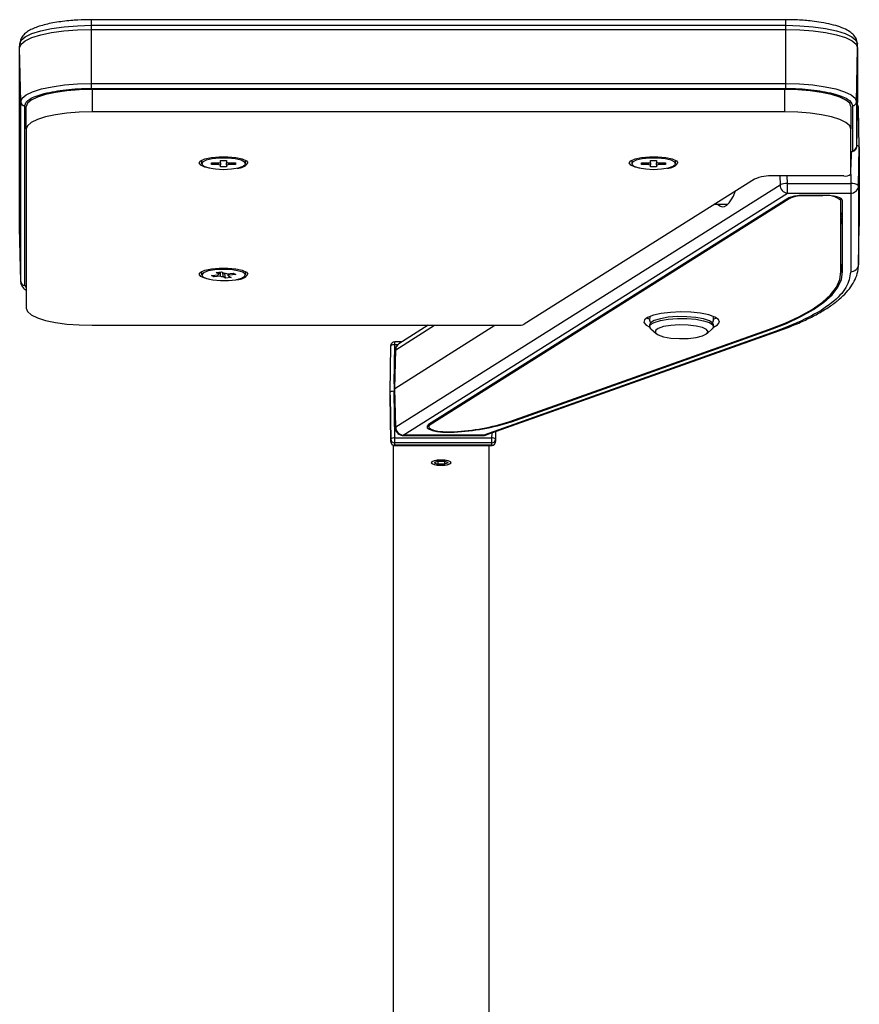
# Model space of a CAD drawing. Header units: millimetres. Extents: x 1012 to 2213, y 714 to 2692.
# Tile 7 of 8: x 1075 to 1180, y 2569 to 2692. Entities that reach past the tile are written whole.
import ezdxf

# ---------------------------------------------------------------- set-up
doc = ezdxf.new("R2010")
doc.units = ezdxf.units.MM
doc.header["$LTSCALE"] = 20

msp = doc.modelspace()

# ---------------------------------------------------------------- linework, layer by layer
at = {"color": 7, "linetype": 'Continuous', "lineweight": 25}
for p, q in [((1171.23, 2692.42), (1084.03, 2692.42)), ((1084.03, 2691.72), (1084.03, 2692.42)), ((1171.23, 2691.72), (1171.23, 2692.42)), ((1084.03, 2691.2), (1084.03, 2691.72)), ((1084.03, 2691.72), (1171.23, 2691.72)), ((1084.03, 2684.4), (1084.03, 2691.2)), ((1084.03, 2691.2), (1171.23, 2691.2)), ((1171.23, 2691.2), (1171.23, 2691.72)), ((1171.23, 2684.4), (1171.23, 2691.2)), ((1075.03, 2688.87), (1075.05, 2689.39)), ((1075.16, 2682.1), (1075.03, 2688.87)), ((1075.03, 2666.31), (1075.03, 2688.87)), ((1180.11, 2682.1), (1180.23, 2688.87)), ((1180.23, 2688.87), (1180.22, 2689.39)), ((1180.23, 2688.87), (1180.23, 2683.13)), ((1084.03, 2683.8), (1084.03, 2684.4)), ((1084.03, 2684.4), (1171.23, 2684.4)), ((1084.03, 2683.8), (1171.23, 2683.8)), ((1171.13, 2683.72), (1084.13, 2683.72)), ((1084.13, 2683.65), (1084.13, 2683.72)), ((1084.13, 2683.65), (1084.13, 2680.84)), ((1171.13, 2683.65), (1084.13, 2683.65)), ((1171.13, 2683.65), (1171.13, 2683.72)), ((1171.13, 2680.84), (1171.13, 2683.65)), ((1171.23, 2683.8), (1171.23, 2684.4)), ((1180.23, 2683.13), (1180.11, 2676.39)), ((1075.16, 2659.54), (1075.16, 2682.1)), ((1075.66, 2659.06), (1075.66, 2681.63)), ((1075.85, 2678.7), (1075.85, 2681.51)), ((1179.41, 2681.51), (1179.41, 2678.7)), ((1179.61, 2681.63), (1179.61, 2675.92)), ((1180.11, 2682.1), (1180.11, 2676.39)), ((1180.46, 2676.44), (1180.38, 2681.27)), ((1171.13, 2680.84), (1084.13, 2680.84)), ((1075.85, 2678.7), (1075.85, 2656.18)), ((1179.41, 2673.03), (1179.41, 2678.7)), ((1180.04, 2676.29), (1180.11, 2676.39)), ((1180.38, 2671.57), (1180.46, 2676.44)), ((1180.46, 2676.44), (1180.46, 2666.56)), ((1179.45, 2675.84), (1179.41, 2673.9)), ((1097.89, 2674.77), (1097.88, 2674.72)), ((1097.88, 2674.72), (1097.88, 2674.33)), ((1099.13, 2674.43), (1100.04, 2674.43)), ((1099.13, 2674.23), (1099.13, 2674.43)), ((1099.13, 2674.23), (1099.23, 2674.43)), ((1100.04, 2674.23), (1099.13, 2674.23)), ((1100.04, 2674.23), (1100.06, 2674.43)), ((1100.26, 2674.72), (1101, 2674.72)), ((1100.26, 2674.48), (1100.26, 2674.72)), ((1100.26, 2673.94), (1100.26, 2674.18)), ((1101, 2673.94), (1100.26, 2673.94)), ((1101, 2674.72), (1101, 2674.48)), ((1101, 2674.18), (1101, 2673.94)), ((1101.21, 2674.42), (1101.22, 2674.23)), ((1101.22, 2674.43), (1102.13, 2674.43)), ((1102.13, 2674.23), (1101.22, 2674.23)), ((1102.13, 2674.23), (1102.04, 2674.43)), ((1102.13, 2674.43), (1102.13, 2674.23)), ((1103.38, 2674.72), (1103.38, 2674.77)), ((1103.38, 2674.33), (1103.38, 2674.72)), ((1151.89, 2674.77), (1151.88, 2674.72)), ((1151.88, 2674.72), (1151.88, 2674.33)), ((1153.13, 2674.43), (1154.04, 2674.43)), ((1153.13, 2674.23), (1153.13, 2674.43)), ((1153.13, 2674.23), (1153.23, 2674.43)), ((1154.04, 2674.23), (1153.13, 2674.23)), ((1154.04, 2674.23), (1154.06, 2674.43)), ((1154.26, 2674.72), (1155, 2674.72)), ((1154.26, 2674.48), (1154.26, 2674.72)), ((1154.26, 2673.94), (1154.26, 2674.18)), ((1155, 2673.94), (1154.26, 2673.94)), ((1155, 2674.72), (1155, 2674.48)), ((1155, 2674.18), (1155, 2673.94)), ((1155.21, 2674.42), (1155.22, 2674.23)), ((1155.22, 2674.43), (1156.13, 2674.43)), ((1156.13, 2674.23), (1155.22, 2674.23)), ((1156.13, 2674.23), (1156.04, 2674.43)), ((1156.13, 2674.43), (1156.13, 2674.23)), ((1157.38, 2674.72), (1157.38, 2674.77)), ((1157.38, 2674.33), (1157.38, 2674.72)), ((1178.51, 2672.8), (1169.7, 2672.8)), ((1170.49, 2672.8), (1170.51, 2671.67)), ((1171.43, 2671.83), (1171.42, 2672.8)), ((1179.4, 2672.99), (1179.38, 2671.83)), ((1122.25, 2641.28), (1170.51, 2671.67)), ((1167.29, 2672.38), (1138.39, 2654.18)), ((1171.43, 2670.63), (1171.43, 2671.83)), ((1171.43, 2671.83), (1179.38, 2671.83)), ((1179.38, 2671.83), (1179.38, 2670.63)), ((1180.38, 2671.57), (1180.38, 2661.71)), ((1123.18, 2640.23), (1171.43, 2670.63)), ((1171.43, 2670.63), (1179.38, 2670.63)), ((1175.86, 2670.36), (1173.78, 2670.36)), ((1173.79, 2670.36), (1173.79, 2670.31)), ((1175.86, 2670.31), (1173.79, 2670.31)), ((1175.86, 2670.36), (1175.86, 2670.31)), ((1179.38, 2670.63), (1179.38, 2660.76)), ((1171.47, 2669.96), (1126.38, 2641.56)), ((1171.66, 2669.94), (1126.57, 2641.54)), ((1162.31, 2669.24), (1163.94, 2669.24)), ((1178.16, 2661.73), (1178.16, 2669.95)), ((1178.16, 2660.76), (1178.16, 2669.72)), ((1178.35, 2667.76), (1178.35, 2669.75)), ((1178.36, 2660.76), (1178.36, 2669.72)), ((1178.16, 2668.12), (1178.17, 2668.12)), ((1178.35, 2667.76), (1178.17, 2668.12)), ((1178.25, 2667.74), (1178.3, 2667.53)), ((1075.16, 2659.54), (1075.03, 2666.31)), ((1178.17, 2666.77), (1178.16, 2666.77)), ((1178.17, 2666.77), (1178.35, 2667.13)), ((1178.35, 2661.73), (1178.35, 2667.14)), ((1180.38, 2661.71), (1180.46, 2666.56)), ((1180.38, 2661.65), (1180.46, 2666.5)), ((1180.46, 2666.56), (1180.46, 2666.5)), ((1178.16, 2661.73), (1178.16, 2660.76)), ((1178.36, 2660.76), (1178.35, 2661.73)), ((1180.38, 2661.71), (1180.38, 2661.65)), ((1097.88, 2660.74), (1097.88, 2660.35)), ((1099.11, 2660.29), (1099.95, 2660.38)), ((1099.41, 2660.11), (1099.11, 2660.29)), ((1099.41, 2660.11), (1099.5, 2660.33)), ((1100.24, 2660.2), (1099.41, 2660.11)), ((1099.7, 2660.67), (1100.38, 2660.75)), ((1100.06, 2660.46), (1099.7, 2660.67)), ((1100.38, 2660.75), (1100.74, 2660.53)), ((1100.89, 2659.96), (1100.53, 2660.17)), ((1100.89, 2659.96), (1100.79, 2660.53)), ((1101.03, 2660.5), (1101.86, 2660.6)), ((1101.21, 2660.25), (1101.57, 2660.03)), ((1101.31, 2660.53), (1101.32, 2660.33)), ((1102.16, 2660.42), (1101.32, 2660.33)), ((1101.86, 2660.6), (1102.16, 2660.42)), ((1103.38, 2660.74), (1103.38, 2660.8)), ((1103.38, 2660.35), (1103.38, 2660.74)), ((1075.85, 2658.8), (1075.66, 2659.06)), ((1101.57, 2660.03), (1100.89, 2659.96)), ((1084.13, 2654.04), (1137.56, 2654.04)), ((1122.12, 2646.11), (1134.71, 2654.04)), ((1122.25, 2650.97), (1127.11, 2654.04)), ((1126.34, 2654.04), (1122.64, 2651.71)), ((1154.14, 2654.1), (1154.14, 2653.88)), ((1162.14, 2653.88), (1162.14, 2654.1)), ((1170.04, 2653.32), (1133.3, 2640.23)), ((1133.63, 2640.26), (1170.37, 2653.34)), ((1136.6, 2641.95), (1169.05, 2653.51)), ((1136.77, 2641.91), (1169.22, 2653.47)), ((1154.29, 2653.6), (1154.94, 2653)), ((1161.35, 2653), (1162, 2653.6)), ((1169.22, 2653.47), (1169.21, 2653.57)), ((1122.06, 2646.69), (1122.12, 2651.58)), ((1123.02, 2651.95), (1122.12, 2651.95)), ((1122.12, 2651.58), (1122.12, 2651.95)), ((1122.49, 2651.58), (1122.12, 2651.58)), ((1121.55, 2645.62), (1121.62, 2651.45)), ((1122.18, 2650.89), (1122.04, 2646.01)), ((1122.12, 2646.11), (1122.25, 2650.97)), ((1122.24, 2651.22), (1122.18, 2650.89)), ((1121.62, 2639.75), (1121.55, 2645.62)), ((1121.55, 2645.28), (1121.55, 2645.62)), ((1121.55, 2645.28), (1121.62, 2639.45)), ((1121.62, 2639.45), (1121.55, 2645.28)), ((1122.04, 2646), (1122.18, 2641.17)), ((1122.12, 2639.88), (1122.05, 2645.69)), ((1122.25, 2641.28), (1122.12, 2646.11)), ((1126.57, 2641.68), (1126.57, 2641.54)), ((1136.77, 2641.91), (1136.76, 2642)), ((1126.38, 2641.56), (1126.38, 2641.3)), ((1129.61, 2640.62), (1129.61, 2640.68)), ((1134.3, 2640.49), (1134.29, 2639.88)), ((1134.8, 2640.67), (1134.79, 2639.75)), ((1134.8, 2640.67), (1134.79, 2639.45)), ((1121.62, 2639.75), (1121.62, 2639.45)), ((1122.12, 2639.28), (1122.12, 2639.88)), ((1134.29, 2639.88), (1122.12, 2639.88)), ((1134.29, 2639.28), (1122.12, 2639.28)), ((1122.12, 2638.97), (1122.12, 2639.28)), ((1133.3, 2640.23), (1123.18, 2640.23)), ((1123.18, 2640.23), (1123.18, 2640.2)), ((1123.18, 2640.2), (1133.3, 2640.2)), ((1133.3, 2640.23), (1133.3, 2640.2)), ((1134.29, 2639.88), (1134.29, 2639.28)), ((1134.29, 2639.28), (1134.29, 2638.97)), ((1134.79, 2639.45), (1134.79, 2639.75)), ((1121.95, 2638.99), (1121.95, 2539.72)), ((1134.29, 2638.97), (1122.12, 2638.97)), ((1122.12, 2638.95), (1122.12, 2638.97)), ((1122.12, 2638.95), (1134.29, 2638.95)), ((1133.95, 2638.95), (1133.95, 2539.72)), ((1134.29, 2638.97), (1134.29, 2638.95)), ((1126.85, 2636.65), (1126.87, 2636.64)), ((1127.52, 2636.98), (1127.09, 2636.78)), ((1127.09, 2636.78), (1127.52, 2636.59)), ((1127.52, 2636.98), (1128.38, 2636.98)), ((1127.52, 2636.98), (1127.52, 2636.59)), ((1128.82, 2636.78), (1128.38, 2636.98)), ((1128.39, 2636.97), (1128.39, 2636.59)), ((1128.82, 2636.78), (1128.39, 2636.59)), ((1129.03, 2636.64), (1129.06, 2636.65)), ((1128.39, 2636.59), (1127.52, 2636.59))]:
    msp.add_line(p, q, dxfattribs=at)
at = {"color": 7, "linetype": 'Continuous', "lineweight": 25, "flags": 128}
for points in [[(1075.03, 2688.87), (1075.21, 2689.33), (1075.72, 2689.77), (1076.55, 2690.17), (1077.67, 2690.52), (1079.03, 2690.81), (1080.59, 2691.03), (1082.28, 2691.16), (1084.03, 2691.2)], [(1075.05, 2689.39), (1075.23, 2689.84), (1075.74, 2690.28), (1076.57, 2690.68), (1077.68, 2691.03), (1079.04, 2691.32), (1080.6, 2691.54), (1082.28, 2691.67), (1084.03, 2691.72)], [(1171.23, 2691.72), (1172.99, 2691.67), (1174.67, 2691.54), (1176.22, 2691.32), (1177.58, 2691.03), (1178.7, 2690.68), (1179.53, 2690.28), (1180.04, 2689.84), (1180.22, 2689.39)], [(1171.23, 2691.2), (1172.99, 2691.16), (1174.68, 2691.03), (1176.23, 2690.81), (1177.6, 2690.52), (1178.72, 2690.17), (1179.55, 2689.77), (1180.06, 2689.33), (1180.23, 2688.87)], [(1075.16, 2682.1), (1075.33, 2682.55), (1075.83, 2682.98), (1076.65, 2683.38), (1077.76, 2683.73), (1079.1, 2684.01), (1080.64, 2684.23), (1082.3, 2684.36), (1084.03, 2684.4)], [(1084.13, 2683.65), (1082.52, 2683.61), (1080.97, 2683.49), (1079.53, 2683.29), (1078.28, 2683.02), (1077.25, 2682.7), (1076.48, 2682.33), (1076.01, 2681.93), (1075.85, 2681.51)], [(1171.13, 2683.72), (1172.73, 2683.68), (1174.26, 2683.56), (1175.68, 2683.36), (1176.92, 2683.1), (1177.94, 2682.78), (1178.69, 2682.41), (1179.06, 2682.13)], [(1179.41, 2681.51), (1179.26, 2681.93), (1178.78, 2682.33), (1178.02, 2682.7), (1176.99, 2683.02), (1175.73, 2683.29), (1174.3, 2683.49), (1172.75, 2683.61), (1171.13, 2683.65)], [(1171.23, 2684.4), (1172.97, 2684.36), (1174.63, 2684.23), (1176.17, 2684.01), (1177.51, 2683.73), (1178.62, 2683.38), (1179.44, 2682.98), (1179.94, 2682.55), (1180.11, 2682.1)], [(1084.13, 2680.84), (1082.52, 2680.8), (1080.97, 2680.68), (1079.53, 2680.48), (1078.28, 2680.21), (1077.25, 2679.89), (1076.48, 2679.52), (1076.01, 2679.11), (1075.85, 2678.7)], [(1179.41, 2678.7), (1179.26, 2679.11), (1178.78, 2679.52), (1178.02, 2679.89), (1176.99, 2680.21), (1175.73, 2680.48), (1174.3, 2680.68), (1172.75, 2680.8), (1171.13, 2680.84)], [(1098.91, 2673.77), (1098.3, 2673.92), (1097.77, 2674.16), (1097.58, 2674.43), (1097.77, 2674.7), (1098.3, 2674.93), (1099.11, 2675.11), (1100.1, 2675.2), (1101.16, 2675.2), (1102.16, 2675.11), (1102.97, 2674.93), (1103.5, 2674.7), (1103.68, 2674.43), (1103.68, 2674.43)], [(1100.63, 2673.62), (1101.63, 2673.67), (1102.49, 2673.8), (1103.1, 2674.01), (1103.37, 2674.26), (1103.28, 2674.52), (1102.83, 2674.76), (1102.08, 2674.93), (1101.14, 2675.03), (1100.13, 2675.03), (1099.19, 2674.93), (1098.44, 2674.76), (1097.99, 2674.52), (1097.9, 2674.26), (1098.17, 2674.01), (1098.78, 2673.8), (1099.64, 2673.67), (1100.63, 2673.62)], [(1152.91, 2673.77), (1152.3, 2673.92), (1151.77, 2674.16), (1151.58, 2674.43), (1151.77, 2674.7), (1152.3, 2674.93), (1153.11, 2675.11), (1154.1, 2675.2), (1155.16, 2675.2), (1156.16, 2675.11), (1156.97, 2674.93), (1157.5, 2674.7), (1157.68, 2674.43), (1157.68, 2674.43)], [(1154.63, 2673.62), (1155.63, 2673.67), (1156.49, 2673.8), (1157.1, 2674.01), (1157.37, 2674.26), (1157.28, 2674.52), (1156.83, 2674.76), (1156.08, 2674.93), (1155.14, 2675.03), (1154.13, 2675.03), (1153.19, 2674.93), (1152.44, 2674.76), (1151.99, 2674.52), (1151.9, 2674.26), (1152.17, 2674.01), (1152.78, 2673.8), (1153.64, 2673.67), (1154.63, 2673.62)], [(1178.16, 2660.63), (1178.2, 2660.76), (1178.35, 2661.73)], [(1098.91, 2659.8), (1098.3, 2659.94), (1097.77, 2660.18), (1097.58, 2660.45), (1097.77, 2660.72), (1098.3, 2660.96), (1099.11, 2661.13), (1100.1, 2661.23), (1101.16, 2661.23), (1102.16, 2661.13), (1102.97, 2660.96), (1103.5, 2660.72), (1103.68, 2660.45), (1103.68, 2660.45)], [(1097.89, 2660.8), (1097.89, 2660.78), (1097.88, 2660.74)], [(1099.54, 2661.01), (1098.7, 2660.86), (1098.13, 2660.64), (1097.89, 2660.39), (1098.02, 2660.13), (1098.51, 2659.9), (1099.28, 2659.73), (1100.24, 2659.65), (1101.25, 2659.66), (1102.17, 2659.76), (1102.89, 2659.95), (1103.31, 2660.19), (1103.36, 2660.45), (1103.05, 2660.7), (1102.4, 2660.9), (1101.53, 2661.03), (1100.53, 2661.06), (1099.54, 2661.01)], [(1169.05, 2653.51), (1171.14, 2654.31), (1172.97, 2655.16), (1174.53, 2656.04), (1175.83, 2656.95), (1176.85, 2657.88), (1177.58, 2658.83), (1178.02, 2659.8), (1178.16, 2660.76)], [(1169.22, 2653.47), (1171.31, 2654.28), (1173.14, 2655.13), (1174.72, 2656.02), (1176.02, 2656.93), (1177.04, 2657.87), (1177.77, 2658.82), (1178.22, 2659.79), (1178.36, 2660.76)], [(1075.85, 2656.18), (1076.01, 2655.76), (1076.48, 2655.36), (1077.25, 2654.99), (1078.28, 2654.66), (1079.53, 2654.4), (1080.97, 2654.2), (1082.52, 2654.08), (1084.13, 2654.04)], [(1162.14, 2653.82), (1162.65, 2654.1), (1162.89, 2654.43), (1162.77, 2654.76), (1162.32, 2655.07), (1161.55, 2655.34), (1160.53, 2655.55), (1159.33, 2655.68), (1158.05, 2655.72), (1156.77, 2655.66), (1155.6, 2655.52), (1154.61, 2655.31), (1153.88, 2655.03), (1153.48, 2654.71), (1153.41, 2654.38), (1153.7, 2654.05), (1154.15, 2653.82)], [(1154.05, 2654.83), (1153.97, 2654.87), (1153.75, 2654.99)], [(1162.14, 2654.1), (1162.06, 2654.31), (1161.65, 2654.6), (1160.92, 2654.85), (1159.95, 2655.02), (1158.82, 2655.12), (1157.63, 2655.13), (1156.48, 2655.04), (1155.48, 2654.87), (1154.72, 2654.64), (1154.26, 2654.35), (1154.14, 2654.1)], [(1154.29, 2653.6), (1154.15, 2653.82), (1154.26, 2654.13), (1154.72, 2654.41), (1155.48, 2654.65), (1156.48, 2654.82), (1157.63, 2654.9), (1158.82, 2654.9), (1159.95, 2654.8), (1160.92, 2654.62), (1161.65, 2654.38), (1162.06, 2654.09), (1162.13, 2653.78), (1162, 2653.6)], [(1159.97, 2652.51), (1160.77, 2652.7), (1161.29, 2652.95), (1161.47, 2653.23), (1161.29, 2653.51), (1160.77, 2653.76), (1159.97, 2653.95), (1158.96, 2654.07), (1157.87, 2654.09), (1156.81, 2654.02), (1155.89, 2653.87), (1155.22, 2653.64), (1154.86, 2653.37), (1154.86, 2653.09), (1155.22, 2652.82), (1155.89, 2652.6), (1156.81, 2652.44), (1157.87, 2652.37), (1158.96, 2652.4), (1159.97, 2652.51)], [(1162.51, 2654.97), (1162.4, 2654.91), (1162.21, 2654.82)], [(1122.18, 2650.89), (1122.19, 2650.92), (1122.25, 2650.97)], [(1122.25, 2641.28), (1122.19, 2641.21), (1122.18, 2641.17)], [(1126.38, 2641.56), (1126.19, 2641.37), (1126.22, 2641.18), (1126.44, 2640.99), (1126.86, 2640.83), (1127.43, 2640.71), (1128.12, 2640.63), (1128.86, 2640.6), (1129.61, 2640.62)], [(1126.57, 2641.54), (1126.39, 2641.37), (1126.41, 2641.19), (1126.62, 2641.02), (1127.01, 2640.87), (1127.54, 2640.75), (1128.18, 2640.68), (1128.87, 2640.65), (1129.56, 2640.67)], [(1129.2, 2636.78), (1129.11, 2636.91), (1128.84, 2637.01), (1128.43, 2637.08), (1127.95, 2637.11), (1127.47, 2637.08), (1127.07, 2637.01), (1126.8, 2636.91), (1126.7, 2636.78), (1126.8, 2636.66), (1127.07, 2636.55), (1127.47, 2636.48), (1127.95, 2636.46), (1128.43, 2636.48), (1128.84, 2636.55), (1129.11, 2636.66), (1129.2, 2636.78)], [(1128.56, 2637.06), (1128.11, 2637.1), (1127.63, 2637.09), (1127.21, 2637.03), (1126.89, 2636.94), (1126.74, 2636.82), (1126.78, 2636.7), (1126.99, 2636.59), (1127.35, 2636.51), (1127.8, 2636.47), (1128.27, 2636.48), (1128.7, 2636.53), (1129.01, 2636.63), (1129.16, 2636.74), (1129.13, 2636.87), (1128.92, 2636.98), (1128.56, 2637.06)]]:
    msp.add_lwpolyline(points, dxfattribs=at)
at = {"color": 7, "linetype": 'Continuous', "lineweight": 25}
for centre, radius, start, end in [((1075.65, 2682.12), 0.492, 182.0328, 270.9522), ((1179.62, 2682.12), 0.492, 269.0478, 357.9672), ((1180.18, 2681.21), 0.209, 16.3106, 78.1431), ((1100.41, 2673.46), 1.03, 98.1634, 110.8583), ((1100.41, 2675.19), 1.03, 249.1417, 261.8366), ((1100.86, 2673.46), 1.03, 69.1417, 81.8366), ((1100.86, 2675.19), 1.03, 278.1634, 290.8583), ((1102.41, 2675.35), 1.58, 268.126, 324.1292), ((1154.41, 2673.46), 1.03, 98.1634, 110.8583), ((1154.41, 2675.19), 1.03, 249.1417, 261.8366), ((1154.86, 2673.46), 1.03, 69.1417, 81.8366), ((1154.86, 2675.19), 1.03, 278.1634, 290.8583), ((1156.41, 2675.35), 1.58, 268.126, 324.1292), ((1169.38, 2667.46), 5.35, 86.662, 113.0192), ((1178.72, 2673.84), 1.06, 258.6309, 310.3907), ((1171.34, 2669.64), 2.2, 87.5099, 112.1713), ((1171.58, 2671.69), 1.07, 180.8579, 262.0264), ((1179.59, 2670.6), 1.25, 51.1647, 99.8136), ((1179.39, 2671.61), 0.984, 269.0478, 357.9672), ((1173.51, 2665.59), 4.73, 86.6631, 113.0197), ((1176.4, 2667.64), 2.72, 49.6154, 101.3672), ((1177.18, 2667.55), 1.11, 331.5746, 0.3451), ((1179.39, 2661.75), 0.984, 269.0478, 357.9672), ((1100.12, 2660.24), 0.224, 105.4979, 140.9662), ((1100.6, 2662.34), 2.17, 260.3103, 268.0141), ((1100.66, 2658.37), 2.17, 80.3103, 88.0141), ((1101.15, 2660.47), 0.224, 285.4979, 320.9662), ((1102.41, 2661.37), 1.58, 268.126, 324.1292), ((1075.65, 2659.55), 0.492, 182.0328, 270.9522), ((1137.67, 2655.89), 1.85, 266.662, 293.0192), ((1170.16, 2653.95), 0.637, 258.7536, 288.7852), ((1121.99, 2651.02), 0.573, 77.7238, 131.2979), ((1123.12, 2650.98), 0.865, 123.1541, 180.4518), ((1128.11, 2668.89), 28.25, 272.9405, 287.5033), ((1128.14, 2669.28), 28.69, 272.9384, 287.5007), ((1123.32, 2641.3), 1.07, 180.8579, 262.0264), ((1122.01, 2639.28), 0.612, 79.5579, 129.4638), ((1122.11, 2639.77), 0.492, 181.6238, 270.9616), ((1122.11, 2639.46), 0.492, 181.6238, 270.9616), ((1133.42, 2640.86), 0.636, 258.7461, 289.4058), ((1134.4, 2639.28), 0.612, 50.5362, 100.4421), ((1134.3, 2639.77), 0.492, 269.0384, 358.3762), ((1134.3, 2639.46), 0.492, 269.0384, 358.3762)]:
    msp.add_arc(centre, radius, start, end, dxfattribs=at)
for centre, major_axis, ratio, start_param, end_param in [((1179.46, 2676.44), (1, 0), 0.258819, 6.283163, 7.113145), ((1163.66, 2673.24), (0.45, 4.3), 0.398146, 2.807591, 4.169221), ((1122.05, 2645.62), (0.5, 0), 0.258819, 1.570914, 3.141601), ((1123.04, 2646.01), (1, 0), 0.258771, 2.751654, 3.14857)]:
    msp.add_ellipse(centre, major_axis=major_axis, ratio=ratio, start_param=start_param, end_param=end_param, dxfattribs=at)
for points, knots in [([(1084.03, 2692.42), (1083.47, 2692.41), (1082.68, 2692.4), (1081.57, 2692.33), (1080.67, 2692.24), (1079.67, 2692.11), (1078.73, 2691.93), (1077.86, 2691.72), (1077.09, 2691.47), (1076.43, 2691.18), (1075.87, 2690.85), (1075.43, 2690.43), (1075.12, 2689.94), (1075.08, 2689.57), (1075.07, 2689.4)], [0, 0, 0, 0, 0.1267, 0.176636, 0.258412, 0.340862, 0.426957, 0.514117, 0.601492, 0.688668, 0.775883, 0.862142, 0.938991, 1, 1, 1, 1]), ([(1180.2, 2689.41), (1180.2, 2689.48), (1180.21, 2689.76), (1179.98, 2690.25), (1179.55, 2690.73), (1178.92, 2691.15), (1178.08, 2691.52), (1176.97, 2691.84), (1175.78, 2692.08), (1174.64, 2692.24), (1173.64, 2692.33), (1172.54, 2692.41), (1171.73, 2692.42), (1171.23, 2692.42)], [0, 0, 0, 0, 0.024083, 0.105187, 0.196839, 0.290758, 0.412488, 0.530151, 0.649772, 0.745072, 0.816992, 0.889004, 1, 1, 1, 1]), ([(1180.36, 2681.29), (1180.36, 2681.32), (1180.37, 2681.42), (1180.32, 2681.59), (1180.25, 2681.72), (1180.21, 2681.8)], [0, 0, 0, 0, 0.18619, 0.514998, 1, 1, 1, 1]), ([(1179.41, 2675.83), (1179.45, 2675.84), (1179.56, 2675.88), (1179.72, 2675.97), (1179.95, 2676.11), (1180.03, 2676.24), (1180.08, 2676.32)], [0, 0, 0, 0, 0.097907, 0.320455, 0.546246, 1, 1, 1, 1]), ([(1179.41, 2675.77), (1179.46, 2675.78), (1179.59, 2675.83), (1179.6, 2675.88), (1179.61, 2675.92)], [0, 0, 0, 0, 0.359388, 1, 1, 1, 1]), ([(1100.26, 2674.45), (1100.26, 2674.44), (1100.26, 2674.35), (1100.26, 2674.26), (1100.26, 2674.18)], [0, 0, 0, 0, 0.080084, 1, 1, 1, 1]), ([(1101, 2674.18), (1101, 2674.26), (1101, 2674.35), (1101, 2674.44), (1101, 2674.45)], [0, 0, 0, 0, 0.919916, 1, 1, 1, 1]), ([(1154.26, 2674.45), (1154.26, 2674.44), (1154.26, 2674.35), (1154.26, 2674.26), (1154.26, 2674.18)], [0, 0, 0, 0, 0.080084, 1, 1, 1, 1]), ([(1155, 2674.18), (1155, 2674.26), (1155, 2674.35), (1155, 2674.44), (1155, 2674.45)], [0, 0, 0, 0, 0.919916, 1, 1, 1, 1]), ([(1173.78, 2670.36), (1173.55, 2670.36), (1173.04, 2670.35), (1172.32, 2670.25), (1171.76, 2670.12), (1171.56, 2670.01), (1171.47, 2669.96)], [0, 0, 0, 0, 0.2359565, 0.5213551, 0.8066794, 1, 1, 1, 1]), ([(1178.36, 2669.72), (1178.35, 2669.78), (1178.3, 2669.91), (1177.94, 2670.1), (1177.34, 2670.25), (1176.61, 2670.35), (1176.1, 2670.36), (1175.86, 2670.36)], [0, 0, 0, 0, 0.177442, 0.392008, 0.607108, 0.821064, 1, 1, 1, 1]), ([(1170.36, 2653.35), (1170.43, 2653.37), (1171.18, 2653.62), (1172.44, 2654.13), (1174.12, 2654.88), (1175.59, 2655.66), (1176.88, 2656.46), (1177.97, 2657.3), (1178.87, 2658.17), (1179.58, 2659.08), (1180.07, 2660.03), (1180.35, 2660.93), (1180.35, 2661.5), (1180.35, 2661.73)], [0, 0, 0, 0, 0.011121, 0.116481, 0.221228, 0.325299, 0.42867, 0.53136, 0.633353, 0.734316, 0.833946, 0.932571, 1, 1, 1, 1]), ([(1100.06, 2660.46), (1100.06, 2660.54), (1100.07, 2660.62), (1100.07, 2660.71), (1100.07, 2660.71)], [0, 0, 0, 0, 0.933709, 1, 1, 1, 1]), ([(1100.24, 2660.2), (1100.25, 2660.29), (1100.26, 2660.46), (1100.27, 2660.64), (1100.28, 2660.74)], [0, 0, 0, 0, 0.465544, 1, 1, 1, 1]), ([(1100.51, 2660.67), (1100.52, 2660.59), (1100.52, 2660.42), (1100.53, 2660.26), (1100.53, 2660.17)], [0, 0, 0, 0, 0.489822, 1, 1, 1, 1]), ([(1101.21, 2660.25), (1101.21, 2660.33), (1101.2, 2660.42), (1101.2, 2660.51), (1101.2, 2660.52)], [0, 0, 0, 0, 0.928842, 1, 1, 1, 1]), ([(1075.16, 2659.53), (1075.16, 2659.53), (1075.13, 2659.36), (1075.28, 2659.01), (1075.52, 2658.66), (1075.77, 2658.49), (1075.85, 2658.43)], [0, 0, 0, 0, 0.002905, 0.392133, 0.785012, 1, 1, 1, 1]), ([(1154.18, 2655.14), (1154.16, 2655.03), (1154.09, 2654.76), (1154.19, 2654.41), (1154.31, 2654.27), (1154.34, 2654.24)], [0, 0, 0, 0, 0.347978, 0.870859, 1, 1, 1, 1]), ([(1161.94, 2654.24), (1161.99, 2654.32), (1162.14, 2654.51), (1162.21, 2654.87), (1162.13, 2655.08), (1162.11, 2655.13)], [0, 0, 0, 0, 0.311115, 0.833247, 1, 1, 1, 1]), ([(1122.12, 2651.94), (1122.08, 2651.94), (1121.98, 2651.94), (1121.83, 2651.87), (1121.7, 2651.74), (1121.62, 2651.59), (1121.62, 2651.49), (1121.62, 2651.45)], [0, 0, 0, 0, 0.140023, 0.370567, 0.620079, 0.855403, 1, 1, 1, 1]), ([(1122.65, 2651.7), (1122.63, 2651.69), (1122.54, 2651.65), (1122.38, 2651.49), (1122.29, 2651.32), (1122.24, 2651.22)], [0, 0, 0, 0, 0.100323, 0.475896, 1, 1, 1, 1]), ([(1122.18, 2641.17), (1122.18, 2641.1), (1122.19, 2640.97), (1122.27, 2640.77), (1122.38, 2640.59), (1122.53, 2640.43), (1122.72, 2640.3), (1122.93, 2640.23), (1123.09, 2640.19), (1123.17, 2640.2), (1123.18, 2640.2)], [0, 0, 0, 0, 0.129445, 0.264943, 0.40522, 0.548817, 0.694146, 0.839545, 0.98335, 1, 1, 1, 1]), ([(1121.62, 2639.45), (1121.62, 2639.4), (1121.63, 2639.3), (1121.7, 2639.15), (1121.84, 2639.02), (1121.99, 2638.96), (1122.08, 2638.96), (1122.12, 2638.96)], [0, 0, 0, 0, 0.157729, 0.389419, 0.64017, 0.876663, 1, 1, 1, 1]), ([(1133.3, 2640.21), (1133.34, 2640.21), (1133.45, 2640.19), (1133.56, 2640.24), (1133.63, 2640.27)], [0, 0, 0, 0, 0.321218, 1, 1, 1, 1]), ([(1134.29, 2638.96), (1134.33, 2638.96), (1134.42, 2638.96), (1134.57, 2639.03), (1134.71, 2639.16), (1134.78, 2639.31), (1134.78, 2639.41), (1134.78, 2639.45)], [0, 0, 0, 0, 0.139897, 0.370466, 0.620004, 0.855353, 1, 1, 1, 1])]:
    msp.add_open_spline(points, degree=3, knots=knots, dxfattribs=at)
for points in [[(1078.11, 2683.16), (1078.98, 2683.34), (1080.71, 2683.71), (1082.92, 2683.77), (1084.03, 2683.8)], [(1171.23, 2683.8), (1172.34, 2683.77), (1174.56, 2683.71), (1176.29, 2683.34), (1177.16, 2683.16)], [(1075.66, 2681.63), (1075.77, 2681.92), (1076, 2682.49), (1077.41, 2682.94), (1078.11, 2683.16)], [(1177.16, 2683.16), (1177.86, 2682.94), (1179.27, 2682.49), (1179.5, 2681.92), (1179.61, 2681.63)], [(1179.61, 2675.92), (1179.68, 2675.92), (1179.81, 2675.94), (1179.97, 2676.05), (1180.09, 2676.2), (1180.1, 2676.33), (1180.11, 2676.39)], [(1179.38, 2660.76), (1179.26, 2660.1), (1179.03, 2658.77), (1177.15, 2656.84), (1174.27, 2654.98), (1171.45, 2653.87), (1170.04, 2653.32)]]:
    msp.add_open_spline(points, degree=3, dxfattribs=at)

doc.saveas('drawing.dxf')
